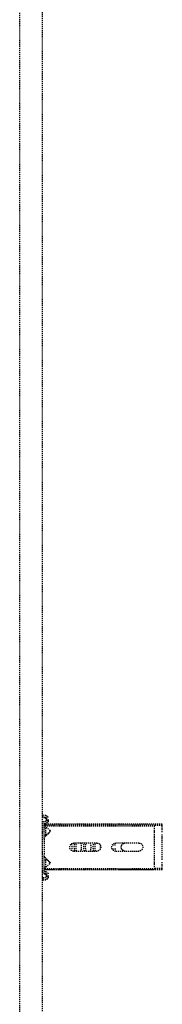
# Model space of a CAD drawing. Header units: centimetres. Extents: x 47725 to 65780, y 1899 to 12037.
# Tile 92 of 156: x 50528 to 50544, y 5472 to 5582. Entities that reach past the tile are written whole.
import ezdxf

# ---------------------------------------------------------------- set-up
doc = ezdxf.new("R2010")
doc.units = ezdxf.units.CM
doc.header["$LTSCALE"] = 0.02
doc.linetypes.add('DASHED2', pattern=[9.525, 6.35, -3.175])
doc.layers.add('CKDRZWI_', color=7, linetype='Continuous')

# ---------------------------------------------------------------- blocks, each defined once
blk = doc.blocks.new('A$7E8814B27261F1')
at = {"color": 7, "linetype": 'DASHED2', "ltscale": 10}
for p, q in [((711.3, 325.5), (4186.6, 325.5)), ((4186.6, 300), (711.3, 300)), ((2893.8, 299.7), (2891.8, 299.5)), ((2892.2, 296.1), (2891.8, 299.5)), ((2894.5, 299.7), (2893.8, 299.7)), ((2894.2, 296.4), (2893.8, 299.7)), ((2894.9, 296.4), (2894.5, 299.7)), ((2898.5, 297.4), (2898.4, 296.4)), ((2900.5, 297.1), (2900.4, 296.1)), ((2901.2, 297.1), (2901.1, 296.1)), ((2953.7, 300), (2901.5, 300)), ((2917.8, 298), (2901.5, 298)), ((2902.3, 296.6), (2903.5, 297.5)), ((2903.5, 297.5), (2908.6, 291.7)), ((2903.5, 297.5), (2903.5, 286.5)), ((2905.9, 298), (2905.9, 296)), ((2910.3, 291.6), (2915.9, 297.2)), ((2913.9, 296), (2913.9, 298)), ((2914.4, 296), (2914.4, 298)), ((2917.8, 298), (2920.1, 298)), ((2920.1, 298), (2934.4, 298)), ((2934.4, 298), (2936.7, 298)), ((2953.7, 298), (2936.7, 298)), ((2938.7, 297.2), (2944.3, 291.6)), ((2941.4, 298), (2941.4, 296)), ((2946, 291.7), (2951.1, 297.5)), ((2949.4, 296), (2949.4, 298)), ((2949.9, 296.1), (2949.9, 298)), ((2951.1, 297.5), (2952.2, 296.6)), ((2951.1, 297.5), (2951.1, 286.5)), ((2954.5, 300), (2953.7, 300)), ((2954.8, 296.1), (2954.7, 297.1)), ((2956.8, 296.4), (2956.7, 297.4)), ((2957.5, 296.4), (2957.4, 297.4)), ((2961.4, 299.7), (2961, 296.4)), ((2962.1, 299.7), (2961.4, 299.7)), ((2961.4, 299.7), (2963.4, 299.5)), ((2962.1, 299.7), (2964.1, 299.5)), ((2963.4, 299.5), (2963, 296.1)), ((2964.1, 299.5), (2963.4, 299.5)), ((2964.1, 299.5), (2963.7, 296.1)), ((2897.4, 295.5), (2895.2, 295.5)), ((2897.4, 293.5), (2895.2, 293.5)), ((2898.1, 293.5), (2897.4, 293.5)), ((2902.3, 295.6), (2901.8, 295.1)), ((2901.8, 294.8), (2901.8, 295.1)), ((2901.8, 226.5), (2901.8, 294.8)), ((2902.3, 296.6), (2902.3, 286.5)), ((2902.3, 286.5), (2902.3, 175)), ((2903.5, 286.5), (2903.5, 175)), ((2913.9, 296), (2905.9, 296)), ((2913.2, 295.2), (2910.7, 292.3)), ((2914.4, 296), (2913.9, 296)), ((2949.4, 296), (2941.4, 296)), ((2943.9, 292.3), (2941.4, 295.2)), ((2949.8, 296), (2949.4, 296)), ((2951.1, 286.5), (2951.1, 175)), ((2952.2, 296.6), (2952.2, 286.5)), ((2952.8, 295.1), (2952.2, 295.6)), ((2952.2, 286.5), (2952.2, 175)), ((2952.8, 294.8), (2952.8, 295.1)), ((2952.8, 226.5), (2952.8, 294.8)), ((2960, 295.5), (2957.8, 295.5)), ((2960, 293.5), (2957.8, 293.5)), ((2960.7, 293.5), (2960, 293.5)), ((2922.8, 239), (2922.8, 265)), ((2931.8, 265), (2931.8, 239)), ((2901.8, 214.8), (2901.8, 226.5)), ((2924.8, 221.7), (2924.8, 218)), ((2929.8, 218), (2929.8, 221.7)), ((2952.8, 214.8), (2952.8, 226.5)), ((2901.8, 165.8), (2901.8, 214.8)), ((2922.8, 192), (2922.8, 218)), ((2931.8, 218), (2931.8, 192)), ((2952.8, 165.8), (2952.8, 214.8)), ((2903.2, 165.8), (2901.8, 165.8)), ((2902.3, 175), (2903.5, 175)), ((2903.2, 165.8), (2903.2, 175)), ((2906.9, 165.8), (2903.2, 165.8)), ((2903.5, 175), (2908.6, 175)), ((2910.7, 165.8), (2906.9, 165.8)), ((2908.6, 175), (2910.3, 175)), ((2910.3, 175), (2915.9, 175)), ((2916.2, 165.8), (2913.2, 165.8)), ((2915.9, 175), (2917.8, 175)), ((2938.4, 165.8), (2916.2, 165.8)), ((2917.8, 175), (2936.7, 175)), ((2936.7, 175), (2938.7, 175)), ((2941.4, 165.8), (2938.4, 165.8)), ((2938.7, 175), (2944.3, 175)), ((2947.7, 165.8), (2943.9, 165.8)), ((2944.3, 175), (2946, 175)), ((2946, 175), (2951.1, 175)), ((2951.4, 165.8), (2947.7, 165.8)), ((2951.1, 175), (2952.2, 175)), ((2951.4, 165.8), (2951.4, 175)), ((2952.8, 165.8), (2951.4, 165.8))]:
    blk.add_line(p, q, dxfattribs=at)
for centre, radius, start, end in [((2917.8, 295.3), 2.7, 90, 135), ((2936.7, 295.3), 2.7, 45, 90), ((2909.5, 292.5), 1.2, 221, 315), ((2908.8, 294), 2.5, 269.1807, 318.2563), ((2916.2, 292.5), 4, 118.955, 138.2563), ((2916.2, 292.5), 4, 106.0382, 116.0421), ((2938.4, 292.5), 4, 41.7437, 73.9618), ((2945.8, 294), 2.5, 221.7437, 270.4704), ((2945.1, 292.5), 1.2, 225, 319), ((2927.3, 265), 4.5, 0, 180), ((2927.3, 239), 4.5, 180, 0), ((2927.3, 218), 4.5, 0, 180), ((2927.3, 207.3), 4.5, 155.1667, 180), ((2927.3, 207.3), 4.5, 112.113, 155.1667), ((2927.3, 207.3), 4.5, 67.887, 112.113), ((2927.3, 207.3), 4.5, 24.8333, 67.887), ((2927.3, 207.3), 4.5, 0, 24.8333), ((2927.3, 192), 4.5, 180, 0)]:
    blk.add_arc(centre, radius, start, end, dxfattribs=at)
for centre, major_axis, ratio, start_param, end_param in [((2901.5, 297), (0, 3), 0.999962, 0, 1.448623), ((2901.5, 297), (0, 1), 0.999962, 0, 1.448623), ((2902.2, 297), (0, 1), 0.999962, 0, 1.448623), ((2953.7, 297), (0, -3), 0.999962, 1.692969, 3.141593), ((2953.7, 297), (0, -1), 0.999962, 1.692969, 3.141593), ((2954.5, 297), (0, -3), 0.999962, 1.692969, 3.141593), ((2895.2, 296.5), (0, -3), 0.999962, 4.834562, 6.283185), ((2895.2, 296.5), (0, -1), 0.999962, 4.834562, 6.283185), ((2895.9, 296.5), (0, -1), 0.999962, 4.834562, 6.283185), ((2897.4, 296.5), (0, 1), 0.999962, 3.141593, 4.590216), ((2897.4, 296.5), (0, 3), 0.999962, 3.141593, 4.590216), ((2898.1, 296.5), (0, 3), 0.999962, 3.141593, 4.590216), ((2957.8, 296.5), (0, -3), 0.999962, 4.834562, 6.283185), ((2957.8, 296.5), (0, -1), 0.999962, 4.834562, 6.283185), ((2958.5, 296.5), (0, -1), 0.999962, 4.834562, 6.283185), ((2960, 296.5), (0, 1), 0.999962, 3.141593, 4.590216), ((2960, 296.5), (0, 3), 0.999962, 3.141593, 4.590216), ((2960.7, 296.5), (0, 3), 0.999962, 3.141593, 4.590216), ((2927.3, 263.3), (4.5, 0), 0.220826, 0, 3.141593), ((2927.3, 268.1), (-4.5, 0), 0.220826, 0.603213, 2.538379), ((2927.3, 261.3), (-4.5, 0), 0.220826, 3.141593, 6.283185), ((2927.3, 257.5), (-4.5, 0), 0.220826, 0, 3.141593), ((2927.3, 252.7), (4.5, 0), 0.220826, 0, 3.141593), ((2927.3, 250.7), (-4.5, 0), 0.220826, 3.141593, 6.283185), ((2927.3, 246.9), (-4.5, 0), 0.220826, 0, 3.141593), ((2927.3, 242.1), (4.5, 0), 0.220826, 0, 3.141593), ((2927.3, 240.1), (-4.5, 0), 0.220826, 3.141593, 6.283185), ((2927.3, 236.3), (-4.5, 0), 0.220826, 0.871062, 2.270531)]:
    blk.add_ellipse(centre, major_axis=major_axis, ratio=ratio, start_param=start_param, end_param=end_param, dxfattribs=at)

msp = doc.modelspace()

# ---------------------------------------------------------------- block references
at = {"layer": 'CKDRZWI_', "xscale": -0.1, "yscale": 0.1, "zscale": 0.1, "rotation": 90}
msp.add_blockref('A$7E8814B27261F1', (50560.429, 5782.604), dxfattribs=at)

doc.saveas('drawing.dxf')
